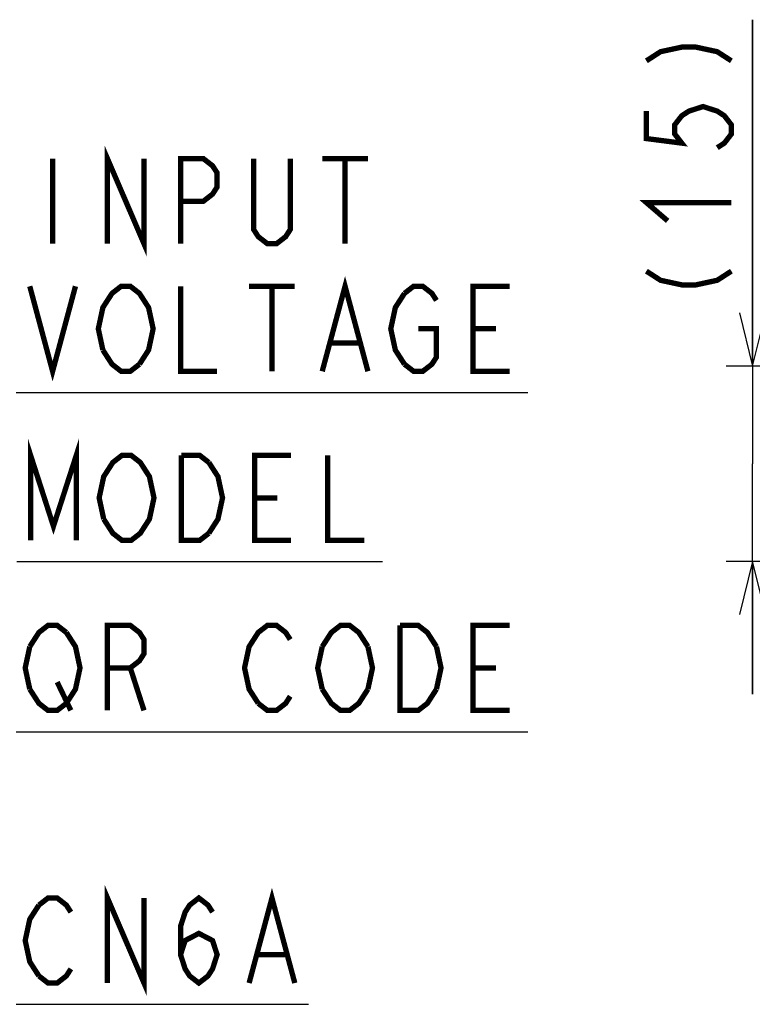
# Model space of a CAD drawing. Extents: x 63 to 814, y 62 to 569.
# Tile 14 of 25: x 496 to 551, y 401 to 475. Entities that reach past the tile are written whole.
import ezdxf

# ---------------------------------------------------------------- set-up
doc = ezdxf.new("R2010")
doc.units = 0
doc.header["$LTSCALE"] = 46.2
doc.layers.get('0').update_dxf_attribs({"linetype": 'CONTINUOUS'})
doc.layers.add('ALL_NOTE', color=7, linetype='CONTINUOUS')
doc.dimstyles.get("Standard").update_dxf_attribs({"dimtxt": 2.5, "dimasz": 2.5, "dimexe": 1.25, "dimexo": 0.625, "dimtad": 1, "dimcen": 2.5, "dimazin": 3, "dimtfac": 1, "dimtmove": 0, "dimatfit": 3})

# ---------------------------------------------------------------- blocks, each defined once
blk = doc.blocks.new('_OPEN')
at = {"color": 0, "linetype": 'BYBLOCK'}
for p, q in [((0, 0), (-1, 0.25)), ((-1, -0.25), (0, 0)), ((-1, 0), (0, 0))]:
    blk.add_line(p, q, dxfattribs=at)
blk = doc.blocks.new('*D9')
at = {"color": 2, "linetype": 'CONTINUOUS'}
for p, q in [((550.95, 448.697), (550.95, 474.757)), ((550.95, 474.757), (550.95, 441.348)), ((599.806, 448.697), (548.95, 448.697)), ((550.95, 424), (550.95, 441.348)), ((603.237, 434), (548.95, 434)), ((550.95, 434), (550.95, 424))]:
    blk.add_line(p, q, dxfattribs=at)
at = {"color": 2, "linetype": 'CONTINUOUS', "xscale": 4, "yscale": 4, "zscale": 4}
for p, rotation in [((550.95, 448.697), 270), ((550.95, 434), 90)]:
    blk.add_blockref('_OPEN', p, dxfattribs=dict(at, rotation=rotation))

msp = doc.modelspace()

# ---------------------------------------------------------------- linework, layer by layer
at = {"color": 2, "linetype": 'CONTINUOUS'}
msp.add_line((495.5, 400.672), (517.516, 400.672), dxfattribs=at)
at = {"color": 2, "linetype": 'CONTINUOUS', "const_width": 0.4}
for points in [[(542.95, 471.661), (544.017, 472.349), (545.617, 472.693), (546.683, 472.693), (548.283, 472.349), (549.35, 471.661)], [(542.95, 467.877), (542.95, 465.813), (545.617, 465.469), (545.083, 466.157), (545.083, 466.845), (545.617, 467.533), (546.15, 467.877), (547.217, 468.221), (548.283, 467.877), (548.817, 467.533), (549.35, 466.845), (549.35, 466.157), (548.817, 465.469), (548.283, 465.125)], [(544.55, 459.621), (542.95, 460.997), (549.35, 460.997)], [(542.95, 455.837), (544.017, 455.149), (545.617, 454.805), (546.683, 454.805), (548.283, 455.149), (549.35, 455.837)], [(502.38, 402.272), (502.38, 408.672), (505.132, 402.272), (505.132, 408.672)], [(513.044, 402.272), (514.764, 408.672), (516.484, 402.272)], [(497.22, 402.806), (496.532, 403.873), (496.188, 405.472), (496.532, 407.073), (497.22, 408.139)], [(497.22, 408.139), (497.908, 408.672), (498.596, 408.672), (499.284, 408.139), (499.628, 407.606)], [(507.884, 404.406), (508.228, 405.472), (509.26, 406.006), (510.292, 405.472), (510.636, 404.406), (510.292, 403.339), (509.948, 402.806), (509.26, 402.272), (508.572, 402.806), (508.228, 403.339), (507.884, 404.406), (507.884, 406.539), (508.228, 407.606), (508.572, 408.139), (509.26, 408.672), (509.948, 408.139), (510.292, 407.606)], [(513.732, 404.406), (515.796, 404.406)], [(499.628, 403.339), (499.284, 402.806), (498.596, 402.272), (497.908, 402.272), (497.22, 402.806)]]:
    msp.add_lwpolyline(points, dxfattribs=at)
at = {"layer": 'ALL_NOTE', "color": 2, "linetype": 'CONTINUOUS'}
for p, q in [((495.5, 446.7), (534.028, 446.7)), ((495.563, 433.979), (523.083, 433.979)), ((495.5, 421.184), (534.028, 421.184))]:
    msp.add_line(p, q, dxfattribs=at)
at = {"layer": 'ALL_NOTE', "color": 2, "linetype": 'CONTINUOUS', "const_width": 0.4}
for points in [[(502.38, 457.9), (502.38, 464.3), (505.132, 457.9), (505.132, 464.3)], [(498.252, 464.3), (498.252, 457.9)], [(507.884, 457.9), (507.884, 464.3), (509.604, 464.3), (510.292, 463.766), (510.636, 463.233), (510.636, 462.166), (510.292, 461.633), (509.604, 461.1), (507.884, 461.1)], [(516.14, 464.3), (516.14, 458.966), (515.796, 458.433), (515.108, 457.9), (514.42, 457.9), (513.732, 458.433), (513.388, 458.966), (513.388, 464.3)], [(518.548, 464.3), (521.988, 464.3)], [(520.268, 464.3), (520.268, 457.9)], [(496.532, 454.7), (498.252, 448.3), (499.972, 454.7)], [(502.036, 449.9), (501.692, 451.5), (502.036, 453.1), (502.38, 453.633), (502.724, 454.166), (503.412, 454.7), (504.1, 454.7), (504.788, 454.166), (505.132, 453.633), (505.476, 453.1), (505.82, 451.5), (505.476, 449.9), (504.788, 448.833)], [(507.884, 454.7), (507.884, 448.3), (510.636, 448.3)], [(513.044, 454.7), (516.484, 454.7)], [(514.764, 454.7), (514.764, 448.3)], [(518.548, 448.3), (520.268, 454.7), (521.988, 448.3)], [(524.74, 454.166), (525.428, 454.7), (526.116, 454.7), (526.804, 454.166), (527.148, 453.633)], [(532.652, 448.3), (529.9, 448.3), (529.9, 454.7), (532.652, 454.7)], [(524.74, 448.833), (524.052, 449.9), (523.708, 451.5), (524.052, 453.1), (524.74, 454.166)], [(525.772, 451.5), (527.148, 451.5), (527.148, 449.366), (526.804, 448.833), (526.116, 448.3), (525.428, 448.3), (524.74, 448.833)], [(529.9, 451.5), (531.62, 451.5)], [(519.236, 450.433), (521.3, 450.433)], [(504.788, 448.833), (504.1, 448.3), (503.412, 448.3), (502.724, 448.833), (502.036, 449.9)], [(496.595, 435.579), (496.595, 441.979), (498.315, 436.646), (500.035, 441.979), (500.035, 435.579)], [(502.099, 437.179), (501.755, 438.779), (502.099, 440.379), (502.443, 440.913), (502.787, 441.446), (503.475, 441.979), (504.163, 441.979), (504.851, 441.446), (505.195, 440.913), (505.539, 440.379), (505.883, 438.779), (505.539, 437.179), (505.195, 436.646)], [(510.011, 436.113), (509.323, 435.579), (507.947, 435.579), (507.947, 441.979)], [(507.947, 441.979), (509.323, 441.979), (510.011, 441.446)], [(510.011, 441.446), (510.699, 440.379), (511.043, 438.779), (510.699, 437.179), (510.011, 436.113)], [(516.203, 435.579), (513.451, 435.579), (513.451, 441.979), (516.203, 441.979)], [(518.955, 441.979), (518.955, 435.579), (521.707, 435.579)], [(513.451, 438.779), (515.171, 438.779)], [(505.195, 436.646), (504.851, 436.113), (504.163, 435.579), (503.475, 435.579), (502.787, 436.113), (502.099, 437.179)], [(496.532, 427.584), (497.22, 428.651), (497.908, 429.184), (498.596, 429.184), (499.284, 428.651)], [(502.38, 422.784), (502.38, 429.184), (504.1, 429.184), (504.788, 428.651), (505.132, 428.117), (505.132, 427.051), (504.788, 426.517), (504.1, 425.984), (502.38, 425.984)], [(513.732, 423.317), (513.044, 424.384), (512.7, 425.984), (513.044, 427.584), (513.388, 428.117), (513.732, 428.651), (514.42, 429.184), (515.108, 429.184), (515.796, 428.651), (516.14, 428.117)], [(518.548, 427.584), (519.236, 428.651), (519.924, 429.184), (520.612, 429.184), (521.3, 428.651), (521.988, 427.584)], [(527.148, 424.384), (526.46, 423.317), (525.772, 422.784), (524.396, 422.784), (524.396, 429.184)], [(524.396, 429.184), (525.772, 429.184), (526.46, 428.651), (527.148, 427.584)], [(532.652, 422.784), (529.9, 422.784), (529.9, 429.184), (532.652, 429.184)], [(499.284, 428.651), (499.972, 427.584), (500.316, 425.984), (499.972, 424.384), (499.628, 423.851)], [(496.532, 424.384), (496.188, 425.984), (496.532, 427.584)], [(518.548, 424.384), (518.204, 425.984), (518.548, 427.584)], [(521.988, 427.584), (522.332, 425.984), (521.988, 424.384)], [(527.148, 427.584), (527.492, 425.984), (527.148, 424.384)], [(504.1, 425.984), (505.132, 422.784)], [(529.9, 425.984), (531.62, 425.984)], [(499.628, 423.851), (499.284, 423.317), (498.596, 422.784), (497.908, 422.784), (497.22, 423.317), (496.532, 424.384)], [(498.596, 424.917), (499.628, 422.784)], [(521.988, 424.384), (521.3, 423.317), (520.612, 422.784), (519.924, 422.784), (519.236, 423.317), (518.548, 424.384)], [(516.14, 423.851), (515.796, 423.317), (515.108, 422.784), (514.42, 422.784), (513.732, 423.317)]]:
    msp.add_lwpolyline(points, dxfattribs=at)

# ---------------------------------------------------------------- dimensions: what is measured, and where the dimension line sits
at = {"color": 2, "linetype": 'CONTINUOUS'}
dim = msp.add_linear_dim(base=(550.95, 448.697), p1=(604.237, 434), p2=(600.806, 448.697), angle=90, dimstyle='Standard', dxfattribs=at)
dim.commit()
dim.dimension.update_dxf_attribs({"geometry": '*D9', "text_midpoint": (550.95, 452.741), "dimtype": 128})

doc.saveas('drawing.dxf')
